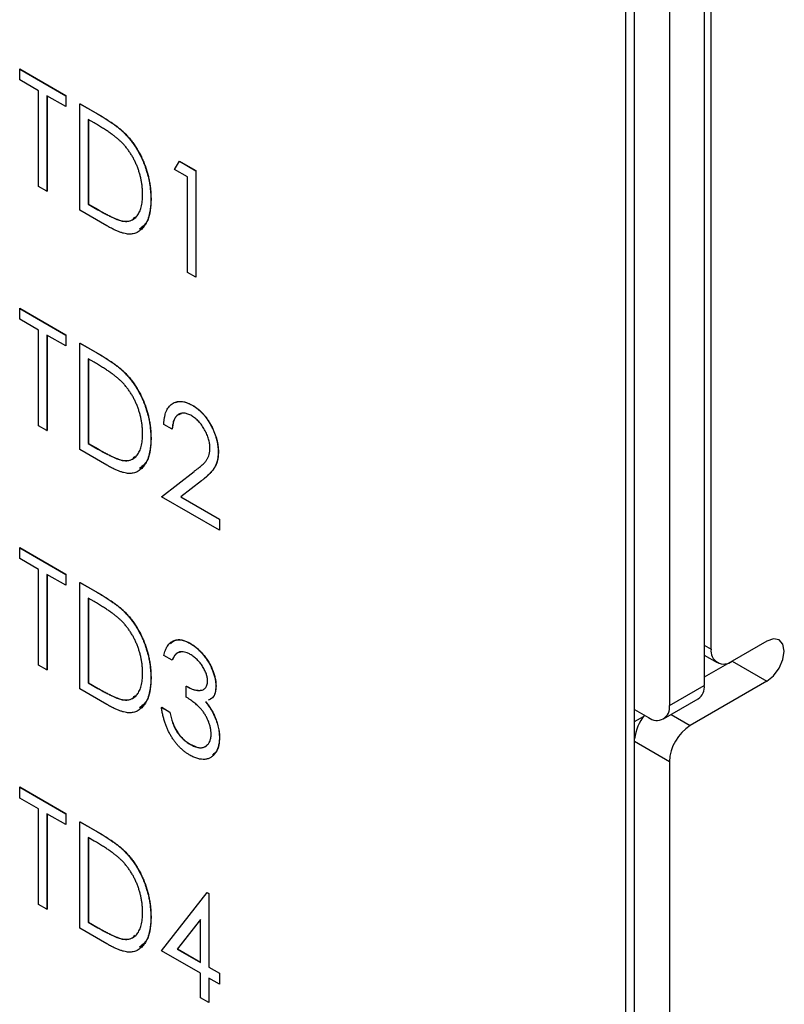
# Model space of a CAD drawing. Header units: millimetres. Extents: x 0 to 420, y 0 to 297.
# Tile 35 of 43: x 333.68 to 341.44, y 207.44 to 217.43. Entities that reach past the tile are written whole.
import ezdxf

# ---------------------------------------------------------------- set-up
doc = ezdxf.new("R2010")
doc.units = ezdxf.units.MM

msp = doc.modelspace()

# ---------------------------------------------------------------- linework, layer by layer
at = {"color": 7, "linetype": 'Continuous', "lineweight": 25}
for p, q in [((340.7021, 211.0471), (340.7021, 233.749)), ((340.6328, 233.7074), (340.6328, 210.6789)), ((340.2792, 233.5033), (340.2792, 210.4748)), ((339.9257, 184.1434), (339.9257, 232.4826)), ((339.8373, 184.0923), (339.8373, 222.9393)), ((333.6846, 216.9339), (333.6864, 216.9349)), ((333.6846, 216.8231), (333.6846, 216.9339)), ((333.6846, 216.9339), (334.1523, 216.6638)), ((333.6864, 216.9349), (334.1541, 216.6649)), ((333.8765, 216.7123), (333.6846, 216.8231)), ((333.8765, 215.7429), (333.8765, 216.7123)), ((334.1523, 216.5531), (333.9605, 216.6638)), ((333.9605, 216.6638), (333.9605, 215.6944)), ((333.9622, 216.6628), (333.9622, 215.6954)), ((334.1523, 216.6638), (334.1541, 216.6649)), ((334.1523, 216.6638), (334.1523, 216.5531)), ((334.1541, 216.6649), (334.1541, 216.5541)), ((334.2963, 216.5808), (334.298, 216.5818)), ((334.2963, 215.5006), (334.2963, 216.5808)), ((334.2963, 216.5808), (334.4733, 216.4785)), ((334.298, 216.5818), (334.4751, 216.4796)), ((334.1523, 216.5531), (334.1541, 216.5541)), ((334.4733, 216.4785), (334.4751, 216.4796)), ((334.4407, 216.3866), (334.3802, 216.4215)), ((334.3802, 216.4215), (334.3802, 215.5629)), ((334.382, 216.4205), (334.382, 215.5639)), ((334.7516, 216.2789), (334.7534, 216.28)), ((335.2557, 215.9161), (335.3059, 215.9979)), ((335.3059, 215.9979), (335.3077, 215.9989)), ((335.3059, 215.9979), (335.4716, 215.9023)), ((335.3077, 215.9989), (335.4733, 215.9033)), ((335.3876, 215.84), (335.2557, 215.9161)), ((335.4716, 215.9023), (335.4733, 215.9033)), ((335.4716, 215.9023), (335.4716, 214.8221)), ((335.4733, 215.9033), (335.4733, 214.8231)), ((335.3876, 214.8705), (335.3876, 215.84)), ((333.9605, 215.6944), (333.8765, 215.7429)), ((333.9605, 215.6944), (333.9622, 215.6954)), ((334.3802, 215.5629), (334.382, 215.5639)), ((334.3802, 215.5629), (334.479, 215.5059)), ((334.382, 215.5639), (334.4807, 215.5069)), ((335.0158, 215.6116), (335.0176, 215.6126)), ((334.568, 215.3437), (334.2963, 215.5006)), ((334.479, 215.5059), (334.4807, 215.5069)), ((334.725, 215.3913), (334.7268, 215.3923)), ((335.4716, 214.8221), (335.3876, 214.8705)), ((335.4716, 214.8221), (335.4733, 214.8231)), ((333.6846, 214.5047), (333.6864, 214.5057)), ((333.6846, 214.5047), (334.1523, 214.2346)), ((333.6846, 214.3939), (333.6846, 214.5047)), ((333.6864, 214.5057), (334.1541, 214.2357)), ((333.8765, 214.2831), (333.6846, 214.3939)), ((333.8765, 213.3137), (333.8765, 214.2831)), ((334.1523, 214.1238), (333.9605, 214.2346)), ((333.9605, 214.2346), (333.9605, 213.2652)), ((333.9622, 214.2336), (333.9622, 213.2662)), ((334.1523, 214.2346), (334.1541, 214.2357)), ((334.1523, 214.2346), (334.1523, 214.1238)), ((334.1541, 214.2357), (334.1541, 214.1249)), ((334.1523, 214.1238), (334.1541, 214.1249)), ((334.2963, 214.1516), (334.298, 214.1526)), ((334.2963, 213.0713), (334.2963, 214.1516)), ((334.2963, 214.1516), (334.4733, 214.0493)), ((334.298, 214.1526), (334.4751, 214.0504)), ((334.4407, 213.9574), (334.3802, 213.9923)), ((334.3802, 213.9923), (334.3802, 213.1337)), ((334.382, 213.9913), (334.382, 213.1347)), ((334.4733, 214.0493), (334.4751, 214.0504)), ((334.7516, 213.8497), (334.7534, 213.8508)), ((335.4341, 213.5224), (335.4359, 213.5234)), ((333.9605, 213.2652), (333.8765, 213.3137)), ((333.9605, 213.2652), (333.9622, 213.2662)), ((335.2317, 213.2792), (335.1478, 213.3276)), ((335.2317, 213.2792), (335.2335, 213.2802)), ((335.0158, 213.1824), (335.0176, 213.1834)), ((334.568, 212.9145), (334.2963, 213.0713)), ((334.3802, 213.1337), (334.382, 213.1347)), ((334.3802, 213.1337), (334.479, 213.0767)), ((334.382, 213.1347), (334.4807, 213.0777)), ((334.479, 213.0767), (334.4807, 213.0777)), ((334.725, 212.9621), (334.7268, 212.9631)), ((335.6994, 213.0464), (335.7012, 213.0474)), ((335.1238, 212.5936), (335.4543, 212.8499)), ((335.5297, 212.7549), (335.319, 212.5917)), ((335.5314, 212.7559), (335.3208, 212.5927)), ((335.5297, 212.7549), (335.5314, 212.7559)), ((335.7114, 212.2544), (335.1238, 212.5936)), ((335.319, 212.5917), (335.3208, 212.5927)), ((335.319, 212.5917), (335.7114, 212.3652)), ((335.3208, 212.5927), (335.7132, 212.3662)), ((335.7114, 212.3652), (335.7132, 212.3662)), ((335.7114, 212.3652), (335.7114, 212.2544)), ((335.7132, 212.3662), (335.7132, 212.2554)), ((335.7114, 212.2544), (335.7132, 212.2554)), ((333.6846, 212.0754), (333.6864, 212.0765)), ((333.6846, 212.0754), (334.1523, 211.8054)), ((333.6846, 211.9647), (333.6846, 212.0754)), ((333.6864, 212.0765), (334.1541, 211.8065)), ((333.8765, 211.8539), (333.6846, 211.9647)), ((333.8765, 210.8845), (333.8765, 211.8539)), ((334.1523, 211.6946), (333.9605, 211.8054)), ((333.9605, 211.8054), (333.9605, 210.836)), ((333.9622, 211.8044), (333.9622, 210.837)), ((334.1523, 211.8054), (334.1541, 211.8065)), ((334.1523, 211.8054), (334.1523, 211.6946)), ((334.1541, 211.8065), (334.1541, 211.6957)), ((334.1523, 211.6946), (334.1541, 211.6957)), ((334.2963, 211.7224), (334.298, 211.7234)), ((334.2963, 210.6421), (334.2963, 211.7224)), ((334.2963, 211.7224), (334.4733, 211.6201)), ((334.298, 211.7234), (334.4751, 211.6211)), ((334.4407, 211.5282), (334.3802, 211.5631)), ((334.3802, 211.5631), (334.3802, 210.7045)), ((334.382, 211.5621), (334.382, 210.7055)), ((334.4733, 211.6201), (334.4751, 211.6211)), ((334.7516, 211.4205), (334.7534, 211.4215)), ((335.414, 211.1048), (335.4158, 211.1058)), ((341.2678, 211.1287), (340.9143, 210.9246)), ((335.2317, 210.9331), (335.1478, 210.9815)), ((340.6328, 210.9856), (340.7643, 210.9097)), ((333.9605, 210.836), (333.8765, 210.8845)), ((335.2317, 210.9331), (335.2335, 210.9341)), ((340.9143, 210.9245), (340.6328, 210.762)), ((340.9188, 210.9272), (340.9143, 210.9245)), ((340.9143, 210.9245), (341.2678, 210.7204)), ((333.9605, 210.836), (333.9622, 210.837)), ((334.3802, 210.7045), (334.382, 210.7055)), ((334.3802, 210.7045), (334.479, 210.6475)), ((334.382, 210.7055), (334.4807, 210.6485)), ((335.0158, 210.7532), (335.0176, 210.7542)), ((335.3756, 210.6699), (335.3774, 210.671)), ((335.3756, 210.5591), (335.3756, 210.6699)), ((335.6754, 210.6732), (335.6772, 210.6742)), ((340.2792, 210.4748), (340.6328, 210.6789)), ((341.2678, 210.7204), (340.49, 210.2714)), ((334.568, 210.4853), (334.2963, 210.6421)), ((334.479, 210.6475), (334.4807, 210.6485)), ((334.725, 210.5329), (334.7268, 210.5339)), ((340.2171, 210.3374), (340.5706, 210.5415)), ((335.1238, 210.4553), (335.1255, 210.4563)), ((335.1238, 210.4553), (335.2077, 210.4068)), ((335.1255, 210.4563), (335.2095, 210.4078)), ((335.2077, 210.4068), (335.2095, 210.4078)), ((335.6606, 210.3673), (335.6624, 210.3684)), ((339.9257, 210.4339), (340.0671, 210.3523)), ((335.2735, 210.2195), (335.2753, 210.2205)), ((335.4137, 210.0802), (335.4154, 210.0812)), ((335.7114, 210.1461), (335.7132, 210.1471)), ((340.2779, 209.904), (340.2779, 206.3112)), ((333.6846, 209.6462), (333.6864, 209.6473)), ((333.6846, 209.6462), (334.1523, 209.3762)), ((333.6846, 209.5354), (333.6846, 209.6462)), ((333.6864, 209.6473), (334.1541, 209.3772)), ((333.8765, 209.4247), (333.6846, 209.5354)), ((333.8765, 208.4552), (333.8765, 209.4247)), ((334.1523, 209.2654), (333.9605, 209.3762)), ((333.9605, 209.3762), (333.9605, 208.4068)), ((333.9622, 209.3752), (333.9622, 208.4078)), ((334.1523, 209.3762), (334.1541, 209.3772)), ((334.1523, 209.3762), (334.1523, 209.2654)), ((334.1541, 209.3772), (334.1541, 209.2665)), ((334.1523, 209.2654), (334.1541, 209.2665)), ((334.2963, 209.2931), (334.298, 209.2942)), ((334.2963, 208.2129), (334.2963, 209.2931)), ((334.2963, 209.2931), (334.4733, 209.1909)), ((334.298, 209.2942), (334.4751, 209.1919)), ((334.4733, 209.1909), (334.4751, 209.1919)), ((334.4407, 209.0989), (334.3802, 209.1339)), ((334.3802, 209.1339), (334.3802, 208.2753)), ((334.382, 209.1329), (334.382, 208.2763)), ((334.7516, 208.9913), (334.7534, 208.9923)), ((335.1238, 207.9845), (335.5864, 208.576)), ((335.5864, 208.576), (335.5882, 208.5771)), ((335.5864, 208.576), (335.6035, 208.5662)), ((335.5882, 208.5771), (335.6052, 208.5672)), ((335.6035, 208.5662), (335.6052, 208.5672)), ((335.6035, 208.5662), (335.6035, 207.8184)), ((335.6052, 208.5672), (335.6052, 207.8194)), ((333.9605, 208.4068), (333.8765, 208.4552)), ((333.9605, 208.4068), (333.9622, 208.4078)), ((334.3802, 208.2753), (334.382, 208.2763)), ((334.3802, 208.2753), (334.479, 208.2182)), ((334.382, 208.2763), (334.4807, 208.2193)), ((335.0158, 208.324), (335.0176, 208.325)), ((335.5195, 208.3035), (335.2844, 208.0026)), ((335.5195, 208.3022), (335.2861, 208.0036)), ((335.5195, 207.8668), (335.5195, 208.3035)), ((334.568, 208.0561), (334.2963, 208.2129)), ((334.479, 208.2182), (334.4807, 208.2193)), ((334.725, 208.1037), (334.7268, 208.1047)), ((335.5195, 207.756), (335.1238, 207.9845)), ((335.2844, 208.0026), (335.2861, 208.0036)), ((335.2844, 208.0026), (335.5195, 207.8668)), ((335.2861, 208.0036), (335.5195, 207.8689)), ((335.6035, 207.8184), (335.6052, 207.8194)), ((335.6035, 207.8184), (335.7114, 207.756)), ((335.6052, 207.8194), (335.7132, 207.7571)), ((335.5195, 207.5067), (335.5195, 207.756)), ((335.7114, 207.6453), (335.6035, 207.7076)), ((335.6035, 207.7076), (335.6035, 207.4583)), ((335.6052, 207.7065), (335.6052, 207.4593)), ((335.7114, 207.756), (335.7132, 207.7571)), ((335.7114, 207.756), (335.7114, 207.6453)), ((335.7132, 207.7571), (335.7132, 207.6463)), ((335.7114, 207.6453), (335.7132, 207.6463)), ((335.6035, 207.4583), (335.5195, 207.5067)), ((335.6035, 207.4583), (335.6052, 207.4593))]:
    msp.add_line(p, q, dxfattribs=at)
at = {"color": 8, "linetype": 'Continuous', "lineweight": 25}
for p, q in [((340.6328, 211.0871), (340.7021, 211.0471)), ((339.9257, 210.3114), (340.0171, 210.3642)), ((340.2964, 210.3832), (340.49, 210.2714)), ((340.2779, 209.904), (339.9257, 210.1073))]:
    msp.add_line(p, q, dxfattribs=at)
at = {"color": 7, "linetype": 'Continuous', "lineweight": 25, "flags": 128}
msp.add_lwpolyline([(341.2678, 210.7204), (341.3355, 210.775), (341.3928, 210.8524), (341.4311, 210.9407), (341.4446, 211.0266), (341.4311, 211.097), (341.3928, 211.1411), (341.3355, 211.1522), (341.2678, 211.1287)], dxfattribs=at)
at = {"color": 7, "linetype": 'Continuous', "lineweight": 25}
for centre, radius, start, end in [((340.8315, 211.0261), 0.131, 170.78607, 309.20364), ((340.4916, 210.66), 0.1425, 303.70829, 7.60389), ((340.1499, 210.4538), 0.131, 230.79675, 9.21415), ((340.3949, 210.0806), 0.4725, 141.31387, 173.21712), ((340.7384, 209.883), 0.461, 122.60536, 177.39408)]:
    msp.add_arc(centre, radius, start, end, dxfattribs=at)
for points, knots in [([(334.4733, 216.4785), (334.4888, 216.4695), (334.5185, 216.4521), (334.5615, 216.4256), (334.6013, 216.3997), (334.6378, 216.3743), (334.671, 216.3498), (334.7009, 216.3259), (334.7276, 216.3027), (334.7439, 216.2866), (334.7516, 216.2789)], [0, 0, 0, 0, 0.164344, 0.316794, 0.458147, 0.588563, 0.707492, 0.815269, 0.912897, 1, 1, 1, 1]), ([(334.4751, 216.4796), (334.4905, 216.4705), (334.5203, 216.4531), (334.5633, 216.4266), (334.603, 216.4007), (334.6395, 216.3753), (334.6728, 216.3509), (334.7027, 216.3269), (334.7293, 216.3037), (334.7457, 216.2876), (334.7534, 216.28)], [0, 0, 0, 0, 0.164344, 0.316794, 0.458147, 0.588563, 0.707492, 0.815269, 0.912897, 1, 1, 1, 1]), ([(334.7051, 216.2036), (334.6979, 216.2103), (334.6826, 216.2245), (334.6575, 216.2447), (334.6293, 216.2662), (334.5979, 216.2886), (334.5632, 216.3118), (334.5253, 216.336), (334.4841, 216.3614), (334.4555, 216.378), (334.4407, 216.3866)], [0, 0, 0, 0, 0.084774, 0.180312, 0.28709, 0.406015, 0.536482, 0.678682, 0.833402, 1, 1, 1, 1]), ([(334.7516, 216.2789), (334.7618, 216.2683), (334.7819, 216.2473), (334.8104, 216.2131), (334.8373, 216.1773), (334.8628, 216.1402), (334.8859, 216.1012), (334.9079, 216.061), (334.9278, 216.0191), (334.9462, 215.9758), (334.9626, 215.9316), (334.977, 215.8868), (334.9889, 215.8418), (334.999, 215.7962), (335.0062, 215.7505), (335.012, 215.7042), (335.0151, 215.6577), (335.0156, 215.6271), (335.0158, 215.6116)], [0, 0, 0, 0, 0.059398, 0.117804, 0.175649, 0.233437, 0.291249, 0.349576, 0.409329, 0.470372, 0.532591, 0.595119, 0.658625, 0.723231, 0.789405, 0.857649, 0.927742, 1, 1, 1, 1]), ([(334.7534, 216.28), (334.7635, 216.2693), (334.7836, 216.2483), (334.8122, 216.2141), (334.839, 216.1783), (334.8645, 216.1413), (334.8877, 216.1022), (334.9097, 216.062), (334.9296, 216.0201), (334.948, 215.9768), (334.9644, 215.9326), (334.9788, 215.8878), (334.9906, 215.8428), (335.0008, 215.7973), (335.008, 215.7515), (335.0138, 215.7052), (335.0169, 215.6587), (335.0174, 215.6282), (335.0176, 215.6126)], [0, 0, 0, 0, 0.059398, 0.117804, 0.175649, 0.233437, 0.291249, 0.349576, 0.409329, 0.470372, 0.532591, 0.595119, 0.658625, 0.723231, 0.789405, 0.857649, 0.927742, 1, 1, 1, 1]), ([(334.9319, 215.6603), (334.9317, 215.673), (334.9314, 215.698), (334.9285, 215.7361), (334.9238, 215.7738), (334.9173, 215.8112), (334.9089, 215.8483), (334.8985, 215.8852), (334.8864, 215.9217), (334.8723, 215.9577), (334.8566, 215.9929), (334.8395, 216.027), (334.8206, 216.0597), (334.8007, 216.0914), (334.7789, 216.1214), (334.7558, 216.1504), (334.7311, 216.178), (334.7139, 216.195), (334.7051, 216.2036)], [0, 0, 0, 0, 0.0722353, 0.1418286, 0.209054, 0.2746179, 0.3388386, 0.4016697, 0.4638636, 0.5254316, 0.5862079, 0.6454306, 0.7040742, 0.7622982, 0.8203363, 0.8791422, 0.9387661, 1, 1, 1, 1]), ([(334.725, 215.3913), (334.7329, 215.3903), (334.7484, 215.3882), (334.7708, 215.3877), (334.7916, 215.3907), (334.8115, 215.3955), (334.8297, 215.4039), (334.8467, 215.4146), (334.8626, 215.4278), (334.877, 215.444), (334.8899, 215.4627), (334.9011, 215.4837), (334.9108, 215.507), (334.9183, 215.5331), (334.9246, 215.5613), (334.9289, 215.592), (334.9313, 215.6252), (334.9317, 215.6484), (334.9319, 215.6603)], [0, 0, 0, 0, 0.059658, 0.118319, 0.176002, 0.23344, 0.290884, 0.349178, 0.408074, 0.468667, 0.53039, 0.592632, 0.655752, 0.720395, 0.787156, 0.855716, 0.926408, 1, 1, 1, 1]), ([(335.0158, 215.6116), (335.0156, 215.5984), (335.0152, 215.5724), (335.0129, 215.5348), (335.0082, 215.5001), (335.0024, 215.467), (334.9943, 215.4365), (334.9852, 215.4077), (334.9736, 215.3818), (334.9607, 215.3578), (334.9464, 215.3364), (334.9309, 215.3175), (334.9146, 215.301), (334.8969, 215.2874), (334.8785, 215.2761), (334.8587, 215.2679), (334.838, 215.262), (334.8163, 215.2585), (334.7928, 215.258), (334.7672, 215.2609), (334.7394, 215.2672), (334.7094, 215.2762), (334.6772, 215.2883), (334.6428, 215.3038), (334.6061, 215.3221), (334.5809, 215.3364), (334.568, 215.3437)], [0, 0, 0, 0, 0.047591, 0.093744, 0.138658, 0.182637, 0.225674, 0.268046, 0.309925, 0.35122, 0.391858, 0.430949, 0.469216, 0.506063, 0.542432, 0.578163, 0.613445, 0.648473, 0.684358, 0.722083, 0.761938, 0.803977, 0.848876, 0.896245, 0.946758, 1, 1, 1, 1]), ([(335.0176, 215.6126), (335.0139, 215.5342), (335.0075, 215.3992), (334.9328, 215.3353), (334.9015, 215.3085)], [0, 0, 0, 0, 0.580834, 1, 1, 1, 1]), ([(334.479, 215.5059), (334.4932, 215.4977), (334.5205, 215.4821), (334.5598, 215.4607), (334.5957, 215.4421), (334.6282, 215.4263), (334.6572, 215.4135), (334.6829, 215.403), (334.7052, 215.3956), (334.7187, 215.3927), (334.725, 215.3913)], [0, 0, 0, 0, 0.172244, 0.330193, 0.475432, 0.606548, 0.724426, 0.829129, 0.920407, 1, 1, 1, 1]), ([(334.4807, 215.5069), (334.495, 215.4987), (334.5223, 215.4831), (334.5616, 215.4617), (334.5974, 215.4431), (334.6299, 215.4273), (334.659, 215.4145), (334.6847, 215.404), (334.707, 215.3966), (334.7205, 215.3937), (334.7268, 215.3923)], [0, 0, 0, 0, 0.172244, 0.330193, 0.475432, 0.606548, 0.724426, 0.829129, 0.920407, 1, 1, 1, 1]), ([(334.7268, 215.3923), (334.7643, 215.3889), (334.8159, 215.3841), (334.8455, 215.4199), (334.8536, 215.4297)], [0, 0, 0, 0, 0.7281345, 1, 1, 1, 1]), ([(334.4733, 214.0493), (334.4888, 214.0403), (334.5185, 214.0229), (334.5615, 213.9964), (334.6013, 213.9705), (334.6378, 213.9451), (334.671, 213.9206), (334.7009, 213.8967), (334.7276, 213.8735), (334.7439, 213.8574), (334.7516, 213.8497)], [0, 0, 0, 0, 0.164344, 0.316794, 0.458147, 0.588563, 0.707492, 0.815269, 0.912897, 1, 1, 1, 1]), ([(334.4751, 214.0504), (334.4905, 214.0413), (334.5203, 214.0239), (334.5633, 213.9974), (334.603, 213.9715), (334.6395, 213.9461), (334.6728, 213.9216), (334.7027, 213.8977), (334.7293, 213.8745), (334.7457, 213.8584), (334.7534, 213.8508)], [0, 0, 0, 0, 0.164344, 0.316794, 0.458147, 0.588563, 0.707492, 0.815269, 0.912897, 1, 1, 1, 1]), ([(334.7051, 213.7744), (334.6979, 213.7811), (334.6826, 213.7953), (334.6575, 213.8155), (334.6293, 213.837), (334.5979, 213.8594), (334.5632, 213.8826), (334.5253, 213.9068), (334.4841, 213.9322), (334.4555, 213.9488), (334.4407, 213.9574)], [0, 0, 0, 0, 0.084774, 0.180312, 0.28709, 0.406015, 0.536482, 0.678682, 0.833402, 1, 1, 1, 1]), ([(334.9319, 213.2311), (334.9317, 213.2438), (334.9314, 213.2688), (334.9285, 213.3069), (334.9238, 213.3446), (334.9173, 213.382), (334.9089, 213.4191), (334.8985, 213.456), (334.8864, 213.4925), (334.8723, 213.5285), (334.8566, 213.5637), (334.8395, 213.5978), (334.8206, 213.6305), (334.8007, 213.6622), (334.7789, 213.6922), (334.7558, 213.7212), (334.7311, 213.7487), (334.7139, 213.7658), (334.7051, 213.7744)], [0, 0, 0, 0, 0.072235, 0.141829, 0.209054, 0.274618, 0.338839, 0.40167, 0.463864, 0.525432, 0.586208, 0.645431, 0.704074, 0.762298, 0.820336, 0.879142, 0.938766, 1, 1, 1, 1]), ([(334.7516, 213.8497), (334.7618, 213.8391), (334.7819, 213.818), (334.8104, 213.7839), (334.8373, 213.7481), (334.8628, 213.711), (334.8859, 213.672), (334.9079, 213.6318), (334.9278, 213.5899), (334.9462, 213.5466), (334.9626, 213.5024), (334.977, 213.4576), (334.9889, 213.4125), (334.999, 213.367), (335.0062, 213.3213), (335.012, 213.275), (335.0151, 213.2285), (335.0156, 213.1979), (335.0158, 213.1824)], [0, 0, 0, 0, 0.059398, 0.117804, 0.175649, 0.233437, 0.291249, 0.349576, 0.409329, 0.470372, 0.532591, 0.595119, 0.658625, 0.723231, 0.789405, 0.857649, 0.927742, 1, 1, 1, 1]), ([(334.7534, 213.8508), (334.7635, 213.8401), (334.7836, 213.8191), (334.8122, 213.7849), (334.839, 213.7491), (334.8645, 213.712), (334.8877, 213.673), (334.9097, 213.6328), (334.9296, 213.5909), (334.948, 213.5476), (334.9644, 213.5034), (334.9788, 213.4586), (334.9906, 213.4136), (335.0008, 213.368), (335.008, 213.3223), (335.0138, 213.276), (335.0169, 213.2295), (335.0174, 213.1989), (335.0176, 213.1834)], [0, 0, 0, 0, 0.059398, 0.117804, 0.175649, 0.233437, 0.291249, 0.349576, 0.409329, 0.470372, 0.532591, 0.595119, 0.658625, 0.723231, 0.789405, 0.857649, 0.927742, 1, 1, 1, 1]), ([(335.1478, 213.3276), (335.1482, 213.3402), (335.1492, 213.3649), (335.1541, 213.3989), (335.1609, 213.4301), (335.1703, 213.458), (335.1822, 213.4829), (335.1966, 213.5043), (335.2134, 213.5228), (335.2324, 213.5378), (335.2532, 213.5495), (335.2755, 213.5574), (335.299, 213.5612), (335.3237, 213.5614), (335.3496, 213.5575), (335.3766, 213.5499), (335.405, 213.5384), (335.4243, 213.5278), (335.4341, 213.5224)], [0, 0, 0, 0, 0.070894, 0.1392, 0.20487, 0.269234, 0.332081, 0.394901, 0.457202, 0.520113, 0.582517, 0.642738, 0.701734, 0.760045, 0.818157, 0.87726, 0.937527, 1, 1, 1, 1]), ([(335.2708, 213.5501), (335.2912, 213.5564), (335.3395, 213.5712), (335.4006, 213.5409), (335.4359, 213.5234)], [0, 0, 0, 0, 0.423227, 1, 1, 1, 1]), ([(335.4341, 213.5224), (335.4437, 213.5166), (335.4626, 213.5051), (335.4903, 213.4844), (335.5167, 213.462), (335.5415, 213.4369), (335.565, 213.41), (335.5868, 213.3804), (335.6074, 213.349), (335.6263, 213.3157), (335.6435, 213.2814), (335.6584, 213.2471), (335.6712, 213.2129), (335.6814, 213.179), (335.6896, 213.1453), (335.6954, 213.1119), (335.6988, 213.0787), (335.6992, 213.0573), (335.6994, 213.0464)], [0, 0, 0, 0, 0.067106, 0.131744, 0.194458, 0.255749, 0.316097, 0.376704, 0.438236, 0.501646, 0.565077, 0.627495, 0.688465, 0.749509, 0.810355, 0.872348, 0.935088, 1, 1, 1, 1]), ([(335.4359, 213.5234), (335.4455, 213.5176), (335.4644, 213.5061), (335.4921, 213.4854), (335.5185, 213.463), (335.5433, 213.4379), (335.5668, 213.411), (335.5886, 213.3815), (335.6092, 213.35), (335.628, 213.3167), (335.6452, 213.2825), (335.6602, 213.2481), (335.6729, 213.2139), (335.6832, 213.18), (335.6913, 213.1463), (335.6971, 213.1129), (335.7006, 213.0797), (335.701, 213.0583), (335.7012, 213.0474)], [0, 0, 0, 0, 0.067106, 0.131744, 0.194458, 0.255749, 0.316097, 0.376704, 0.438236, 0.501646, 0.565077, 0.627495, 0.688465, 0.749509, 0.810355, 0.872348, 0.935088, 1, 1, 1, 1]), ([(335.43, 213.414), (335.4233, 213.4176), (335.4101, 213.4248), (335.3909, 213.4329), (335.3725, 213.4383), (335.3549, 213.4412), (335.3381, 213.4418), (335.3223, 213.4396), (335.3073, 213.4348), (335.2933, 213.4275), (335.2802, 213.418), (335.269, 213.4054), (335.2591, 213.3906), (335.2507, 213.3732), (335.2434, 213.3535), (335.2382, 213.3309), (335.2339, 213.3062), (335.2324, 213.2883), (335.2317, 213.2792)], [0, 0, 0, 0, 0.061535, 0.120681, 0.178642, 0.235332, 0.291867, 0.34862, 0.406764, 0.466093, 0.52635, 0.587062, 0.649555, 0.7136, 0.780456, 0.850261, 0.923173, 1, 1, 1, 1]), ([(335.3269, 213.435), (335.3083, 213.4295), (335.2509, 213.4127), (335.2405, 213.3336), (335.2335, 213.2802)], [0, 0, 0, 0, 0.324882, 1, 1, 1, 1]), ([(335.6155, 213.0879), (335.6154, 213.0953), (335.6152, 213.11), (335.6123, 213.1329), (335.6084, 213.1558), (335.6022, 213.179), (335.5948, 213.2024), (335.5855, 213.2259), (335.5743, 213.2496), (335.5619, 213.2734), (335.5481, 213.2963), (335.5336, 213.318), (335.5182, 213.3381), (335.502, 213.3565), (335.4851, 213.3735), (335.4674, 213.3886), (335.4489, 213.4024), (335.4363, 213.4101), (335.43, 213.414)], [0, 0, 0, 0, 0.064826, 0.127694, 0.189002, 0.250262, 0.311649, 0.372859, 0.435986, 0.500806, 0.565495, 0.628378, 0.689165, 0.749946, 0.810822, 0.872278, 0.935146, 1, 1, 1, 1]), ([(335.0158, 213.1824), (335.0156, 213.1692), (335.0152, 213.1432), (335.0129, 213.1056), (335.0082, 213.0709), (335.0024, 213.0378), (334.9943, 213.0073), (334.9852, 212.9785), (334.9736, 212.9526), (334.9607, 212.9286), (334.9464, 212.9072), (334.9309, 212.8883), (334.9146, 212.8718), (334.8969, 212.8582), (334.8785, 212.8469), (334.8587, 212.8386), (334.838, 212.8328), (334.8163, 212.8293), (334.7928, 212.8288), (334.7672, 212.8317), (334.7394, 212.838), (334.7094, 212.847), (334.6772, 212.8591), (334.6428, 212.8746), (334.6061, 212.8929), (334.5809, 212.9072), (334.568, 212.9145)], [0, 0, 0, 0, 0.047591, 0.093744, 0.138658, 0.182637, 0.225674, 0.268046, 0.309925, 0.35122, 0.391858, 0.430949, 0.469216, 0.506063, 0.542432, 0.578163, 0.613445, 0.648473, 0.684358, 0.722083, 0.761938, 0.803977, 0.848876, 0.896245, 0.946758, 1, 1, 1, 1]), ([(334.725, 212.9621), (334.7329, 212.9611), (334.7484, 212.959), (334.7708, 212.9585), (334.7916, 212.9615), (334.8115, 212.9663), (334.8297, 212.9747), (334.8467, 212.9854), (334.8626, 212.9986), (334.877, 213.0148), (334.8899, 213.0334), (334.9011, 213.0545), (334.9108, 213.0778), (334.9183, 213.1039), (334.9246, 213.1321), (334.9289, 213.1628), (334.9313, 213.196), (334.9317, 213.2192), (334.9319, 213.2311)], [0, 0, 0, 0, 0.059658, 0.118319, 0.176002, 0.23344, 0.290884, 0.349178, 0.408074, 0.468667, 0.53039, 0.592632, 0.655752, 0.720395, 0.787156, 0.855716, 0.926408, 1, 1, 1, 1]), ([(335.0176, 213.1834), (335.0139, 213.105), (335.0075, 212.97), (334.9328, 212.9061), (334.9015, 212.8793)], [0, 0, 0, 0, 0.580834, 1, 1, 1, 1]), ([(334.479, 213.0767), (334.4932, 213.0685), (334.5205, 213.0529), (334.5598, 213.0315), (334.5957, 213.0129), (334.6282, 212.9971), (334.6572, 212.9843), (334.6829, 212.9738), (334.7052, 212.9664), (334.7187, 212.9635), (334.725, 212.9621)], [0, 0, 0, 0, 0.172244, 0.330193, 0.475432, 0.606548, 0.724426, 0.829129, 0.920407, 1, 1, 1, 1]), ([(334.4807, 213.0777), (334.495, 213.0695), (334.5223, 213.0539), (334.5616, 213.0325), (334.5974, 213.0139), (334.6299, 212.9981), (334.659, 212.9853), (334.6847, 212.9748), (334.707, 212.9674), (334.7205, 212.9645), (334.7268, 212.9631)], [0, 0, 0, 0, 0.172244, 0.330193, 0.475432, 0.606548, 0.724426, 0.829129, 0.920407, 1, 1, 1, 1]), ([(335.4543, 212.8499), (335.4623, 212.8559), (335.4778, 212.8675), (335.4997, 212.8846), (335.5194, 212.901), (335.5369, 212.9164), (335.552, 212.9313), (335.5653, 212.9448), (335.5761, 212.9577), (335.5876, 212.9737), (335.5989, 212.9946), (335.6086, 213.0225), (335.6144, 213.0536), (335.6151, 213.0764), (335.6155, 213.0879)], [0, 0, 0, 0, 0.108913, 0.209615, 0.301765, 0.385391, 0.460979, 0.528012, 0.587141, 0.638024, 0.730395, 0.82069, 0.909658, 1, 1, 1, 1]), ([(334.7268, 212.9631), (334.7643, 212.9597), (334.8159, 212.9549), (334.8455, 212.9907), (334.8536, 213.0005)], [0, 0, 0, 0, 0.7281345, 1, 1, 1, 1]), ([(335.6994, 213.0464), (335.699, 213.0315), (335.698, 213.0022), (335.6916, 212.9618), (335.6803, 212.9259), (335.6676, 212.8986), (335.6546, 212.8784), (335.643, 212.8623), (335.6289, 212.8461), (335.6133, 212.8286), (335.5951, 212.8113), (335.5753, 212.7927), (335.5533, 212.7738), (335.5377, 212.7613), (335.5297, 212.7549)], [0, 0, 0, 0, 0.10151, 0.200837, 0.299625, 0.399332, 0.452699, 0.511826, 0.577323, 0.649147, 0.727119, 0.811496, 0.9029, 1, 1, 1, 1]), ([(335.7012, 213.0474), (335.7007, 213.0326), (335.6998, 213.0032), (335.6934, 212.9628), (335.6821, 212.9269), (335.6694, 212.8996), (335.6563, 212.8795), (335.6447, 212.8633), (335.6307, 212.8471), (335.6151, 212.8296), (335.5969, 212.8123), (335.5771, 212.7937), (335.555, 212.7749), (335.5394, 212.7623), (335.5314, 212.7559)], [0, 0, 0, 0, 0.10151, 0.200837, 0.299625, 0.399332, 0.452699, 0.511826, 0.577323, 0.649147, 0.727119, 0.811496, 0.9029, 1, 1, 1, 1]), ([(334.4733, 211.6201), (334.4888, 211.6111), (334.5185, 211.5936), (334.5615, 211.5671), (334.6013, 211.5412), (334.6378, 211.5158), (334.671, 211.4914), (334.7009, 211.4674), (334.7276, 211.4443), (334.7439, 211.4281), (334.7516, 211.4205)], [0, 0, 0, 0, 0.164344, 0.316794, 0.458147, 0.588563, 0.707492, 0.815269, 0.912897, 1, 1, 1, 1]), ([(334.4751, 211.6211), (334.4905, 211.6121), (334.5203, 211.5947), (334.5633, 211.5682), (334.603, 211.5423), (334.6395, 211.5169), (334.6728, 211.4924), (334.7027, 211.4685), (334.7293, 211.4453), (334.7457, 211.4292), (334.7534, 211.4215)], [0, 0, 0, 0, 0.164344, 0.316794, 0.458147, 0.588563, 0.707492, 0.815269, 0.912897, 1, 1, 1, 1]), ([(334.7051, 211.3452), (334.6979, 211.3519), (334.6826, 211.3661), (334.6575, 211.3863), (334.6293, 211.4078), (334.5979, 211.4302), (334.5632, 211.4534), (334.5253, 211.4776), (334.4841, 211.503), (334.4555, 211.5196), (334.4407, 211.5282)], [0, 0, 0, 0, 0.084774, 0.180312, 0.28709, 0.406015, 0.536482, 0.678682, 0.833402, 1, 1, 1, 1]), ([(334.7516, 211.4205), (334.7618, 211.4099), (334.7819, 211.3888), (334.8104, 211.3546), (334.8373, 211.3189), (334.8628, 211.2818), (334.8859, 211.2428), (334.9079, 211.2026), (334.9278, 211.1606), (334.9462, 211.1174), (334.9626, 211.0732), (334.977, 211.0284), (334.9889, 210.9833), (334.999, 210.9378), (335.0062, 210.8921), (335.012, 210.8457), (335.0151, 210.7993), (335.0156, 210.7687), (335.0158, 210.7532)], [0, 0, 0, 0, 0.059398, 0.117804, 0.175649, 0.233437, 0.291249, 0.349576, 0.409329, 0.470372, 0.532591, 0.595119, 0.658625, 0.723231, 0.789405, 0.857649, 0.927742, 1, 1, 1, 1]), ([(334.7534, 211.4215), (334.7635, 211.4109), (334.7836, 211.3899), (334.8122, 211.3557), (334.839, 211.3199), (334.8645, 211.2828), (334.8877, 211.2438), (334.9097, 211.2036), (334.9296, 211.1617), (334.948, 211.1184), (334.9644, 211.0742), (334.9788, 211.0294), (334.9906, 210.9844), (335.0008, 210.9388), (335.008, 210.8931), (335.0138, 210.8468), (335.0169, 210.8003), (335.0174, 210.7697), (335.0176, 210.7542)], [0, 0, 0, 0, 0.059398, 0.117804, 0.175649, 0.233437, 0.291249, 0.349576, 0.409329, 0.470372, 0.532591, 0.595119, 0.658625, 0.723231, 0.789405, 0.857649, 0.927742, 1, 1, 1, 1]), ([(334.9319, 210.8019), (334.9317, 210.8146), (334.9314, 210.8396), (334.9285, 210.8777), (334.9238, 210.9154), (334.9173, 210.9528), (334.9089, 210.9899), (334.8985, 211.0268), (334.8864, 211.0633), (334.8723, 211.0993), (334.8566, 211.1345), (334.8395, 211.1686), (334.8206, 211.2013), (334.8007, 211.2329), (334.7789, 211.263), (334.7558, 211.292), (334.7311, 211.3195), (334.7139, 211.3366), (334.7051, 211.3452)], [0, 0, 0, 0, 0.0722353, 0.1418286, 0.209054, 0.2746179, 0.3388386, 0.4016697, 0.4638636, 0.5254316, 0.5862079, 0.6454306, 0.7040742, 0.7622982, 0.8203363, 0.8791422, 0.9387661, 1, 1, 1, 1]), ([(335.1478, 210.9815), (335.15, 210.9911), (335.1544, 211.0097), (335.1629, 211.0353), (335.1728, 211.0582), (335.1843, 211.0782), (335.197, 211.0958), (335.2114, 211.1103), (335.227, 211.1223), (335.2444, 211.1311), (335.2626, 211.1374), (335.2819, 211.1409), (335.302, 211.1416), (335.3228, 211.1399), (335.3445, 211.1351), (335.367, 211.1278), (335.3902, 211.118), (335.406, 211.1092), (335.414, 211.1048)], [0, 0, 0, 0, 0.074282, 0.144875, 0.213158, 0.279066, 0.342788, 0.405011, 0.466609, 0.527393, 0.58752, 0.646103, 0.704302, 0.762167, 0.820014, 0.878488, 0.938507, 1, 1, 1, 1]), ([(335.2143, 211.1017), (335.2272, 211.1148), (335.257, 211.145), (335.3303, 211.1462), (335.3873, 211.1193), (335.4158, 211.1058)], [0, 0, 0, 0, 0.276544, 0.638166, 1, 1, 1, 1]), ([(335.414, 211.1048), (335.4257, 211.0976), (335.4488, 211.0834), (335.4828, 211.0561), (335.5156, 211.0251), (335.5468, 210.9902), (335.5757, 210.9526), (335.6017, 210.9132), (335.6238, 210.8721), (335.6422, 210.8303), (335.657, 210.7887), (335.6676, 210.7483), (335.6743, 210.7094), (335.6751, 210.6853), (335.6754, 210.6732)], [0, 0, 0, 0, 0.088152, 0.174818, 0.261298, 0.348501, 0.435009, 0.519029, 0.601423, 0.684099, 0.765985, 0.844847, 0.922235, 1, 1, 1, 1]), ([(335.4158, 211.1058), (335.4274, 211.0986), (335.4506, 211.0845), (335.4845, 211.0571), (335.5173, 211.0261), (335.5485, 210.9912), (335.5775, 210.9536), (335.6034, 210.9142), (335.6255, 210.8731), (335.644, 210.8313), (335.6588, 210.7897), (335.6693, 210.7493), (335.6761, 210.7104), (335.6768, 210.6863), (335.6772, 210.6742)], [0, 0, 0, 0, 0.088152, 0.174818, 0.261298, 0.348501, 0.435009, 0.519029, 0.601423, 0.684099, 0.765985, 0.844847, 0.922235, 1, 1, 1, 1]), ([(335.4152, 210.9933), (335.4051, 210.9987), (335.3856, 211.0092), (335.3575, 211.0179), (335.3312, 211.0215), (335.3113, 211.0188), (335.2966, 211.0136), (335.2861, 211.0075), (335.2757, 211.0002), (335.2661, 210.9903), (335.2569, 210.9786), (335.2478, 210.9655), (335.2394, 210.9501), (335.2343, 210.9388), (335.2317, 210.933)], [0, 0, 0, 0, 0.120032, 0.233521, 0.344431, 0.454949, 0.511874, 0.57062, 0.63265, 0.698517, 0.767458, 0.840518, 0.917842, 1, 1, 1, 1]), ([(335.3213, 211.0153), (335.3104, 211.0143), (335.2675, 211.0102), (335.248, 210.9666), (335.2335, 210.9341)], [0, 0, 0, 0, 0.254828, 1, 1, 1, 1]), ([(335.5915, 210.7221), (335.5914, 210.7278), (335.5911, 210.7392), (335.5886, 210.757), (335.5846, 210.7752), (335.5792, 210.7936), (335.5721, 210.8124), (335.5635, 210.8314), (335.5533, 210.8509), (335.5415, 210.8702), (335.5288, 210.8895), (335.515, 210.9076), (335.5004, 210.9247), (335.485, 210.9408), (335.4687, 210.9556), (335.4516, 210.9694), (335.4336, 210.9822), (335.4214, 210.9895), (335.4152, 210.9933)], [0, 0, 0, 0, 0.0573937, 0.1140535, 0.1691673, 0.2255261, 0.2817698, 0.3402862, 0.4007051, 0.4641325, 0.5289745, 0.5927755, 0.6565383, 0.7214926, 0.7880119, 0.8561789, 0.9264562, 1, 1, 1, 1]), ([(334.725, 210.5329), (334.7329, 210.5318), (334.7484, 210.5298), (334.7708, 210.5293), (334.7916, 210.5323), (334.8115, 210.5371), (334.8297, 210.5455), (334.8467, 210.5561), (334.8626, 210.5694), (334.877, 210.5856), (334.8899, 210.6042), (334.9011, 210.6253), (334.9108, 210.6486), (334.9183, 210.6747), (334.9246, 210.7029), (334.9289, 210.7336), (334.9313, 210.7668), (334.9317, 210.79), (334.9319, 210.8019)], [0, 0, 0, 0, 0.059658, 0.118319, 0.176002, 0.23344, 0.290884, 0.349178, 0.408074, 0.468667, 0.53039, 0.592632, 0.655752, 0.720395, 0.787156, 0.855716, 0.926408, 1, 1, 1, 1]), ([(335.0158, 210.7532), (335.0156, 210.74), (335.0152, 210.7139), (335.0129, 210.6764), (335.0082, 210.6416), (335.0024, 210.6085), (334.9943, 210.5781), (334.9852, 210.5493), (334.9736, 210.5234), (334.9607, 210.4994), (334.9464, 210.478), (334.9309, 210.459), (334.9146, 210.4426), (334.8969, 210.429), (334.8785, 210.4177), (334.8587, 210.4094), (334.838, 210.4036), (334.8163, 210.4001), (334.7928, 210.3996), (334.7672, 210.4025), (334.7394, 210.4088), (334.7094, 210.4178), (334.6772, 210.4299), (334.6428, 210.4454), (334.6061, 210.4637), (334.5809, 210.4779), (334.568, 210.4853)], [0, 0, 0, 0, 0.047591, 0.093744, 0.138658, 0.182637, 0.225674, 0.268046, 0.309925, 0.35122, 0.391858, 0.430949, 0.469216, 0.506063, 0.542432, 0.578163, 0.613445, 0.648473, 0.684358, 0.722083, 0.761938, 0.803977, 0.848876, 0.896245, 0.946758, 1, 1, 1, 1]), ([(335.0176, 210.7542), (335.0139, 210.6758), (335.0075, 210.5408), (334.9328, 210.4769), (334.9015, 210.45)], [0, 0, 0, 0, 0.580834, 1, 1, 1, 1]), ([(335.3756, 210.6699), (335.386, 210.6642), (335.4064, 210.6528), (335.4363, 210.641), (335.4648, 210.632), (335.4913, 210.628), (335.5155, 210.6274), (335.5367, 210.6304), (335.5541, 210.6377), (335.568, 210.6487), (335.5785, 210.663), (335.5859, 210.6801), (335.5907, 210.6997), (335.5912, 210.7146), (335.5915, 210.7221)], [0, 0, 0, 0, 0.1058, 0.208102, 0.306952, 0.403845, 0.495836, 0.580279, 0.657016, 0.729335, 0.79901, 0.865583, 0.932309, 1, 1, 1, 1]), ([(335.3774, 210.671), (335.4297, 210.6427), (335.4859, 210.6124), (335.5241, 210.6315), (335.5267, 210.6328)], [0, 0, 0, 0, 0.932321, 1, 1, 1, 1]), ([(335.6754, 210.6732), (335.6738, 210.6495), (335.6706, 210.602), (335.6451, 210.5464), (335.6124, 210.5338), (335.5963, 210.5276)], [0, 0, 0, 0, 0.337106, 0.673842, 1, 1, 1, 1]), ([(335.6772, 210.6742), (335.6754, 210.6507), (335.6719, 210.6036), (335.6526, 210.5553), (335.6292, 210.545), (335.622, 210.5418)], [0, 0, 0, 0, 0.408903, 0.817356, 1, 1, 1, 1]), ([(334.479, 210.6475), (334.4932, 210.6393), (334.5205, 210.6237), (334.5598, 210.6023), (334.5957, 210.5837), (334.6282, 210.5679), (334.6572, 210.555), (334.6829, 210.5445), (334.7052, 210.5372), (334.7187, 210.5343), (334.725, 210.5329)], [0, 0, 0, 0, 0.172244, 0.330193, 0.475432, 0.606548, 0.724426, 0.829129, 0.920407, 1, 1, 1, 1]), ([(334.4807, 210.6485), (334.495, 210.6403), (334.5223, 210.6247), (334.5616, 210.6033), (334.5974, 210.5847), (334.6299, 210.5689), (334.659, 210.5561), (334.6847, 210.5456), (334.707, 210.5382), (334.7205, 210.5353), (334.7268, 210.5339)], [0, 0, 0, 0, 0.172244, 0.330193, 0.475432, 0.606548, 0.724426, 0.829129, 0.920407, 1, 1, 1, 1]), ([(334.7268, 210.5339), (334.7643, 210.5305), (334.8159, 210.5257), (334.8455, 210.5615), (334.8536, 210.5713)], [0, 0, 0, 0, 0.728134, 1, 1, 1, 1]), ([(335.6275, 210.1852), (335.6272, 210.1955), (335.6266, 210.2158), (335.6208, 210.2486), (335.6121, 210.2821), (335.5996, 210.3162), (335.5844, 210.3499), (335.5665, 210.3824), (335.546, 210.4128), (335.5269, 210.4365), (335.51, 210.4548), (335.4957, 210.4691), (335.4796, 210.4831), (335.462, 210.4979), (335.4427, 210.5129), (335.4218, 210.5281), (335.3993, 210.5438), (335.3837, 210.5539), (335.3756, 210.5591)], [0, 0, 0, 0, 0.072483, 0.144336, 0.216269, 0.289826, 0.363748, 0.435901, 0.50742, 0.580162, 0.618838, 0.660808, 0.707132, 0.757253, 0.811151, 0.869953, 0.932709, 1, 1, 1, 1]), ([(335.5688, 210.5125), (335.5779, 210.5017), (335.596, 210.4803), (335.6202, 210.4446), (335.6423, 210.4069), (335.6545, 210.3806), (335.6606, 210.3673)], [0, 0, 0, 0, 0.250334, 0.497098, 0.745903, 1, 1, 1, 1]), ([(335.5706, 210.5135), (335.5797, 210.5028), (335.5977, 210.4813), (335.622, 210.4456), (335.6441, 210.408), (335.6563, 210.3817), (335.6624, 210.3684)], [0, 0, 0, 0, 0.250334, 0.497098, 0.745903, 1, 1, 1, 1]), ([(335.4122, 209.9702), (335.4029, 209.9758), (335.3847, 209.9869), (335.358, 210.0059), (335.3325, 210.0272), (335.3081, 210.0502), (335.2849, 210.0748), (335.2629, 210.1015), (335.242, 210.13), (335.2225, 210.1604), (335.2043, 210.1924), (335.1877, 210.2259), (335.1729, 210.2608), (335.1596, 210.297), (335.1482, 210.3347), (335.1384, 210.3737), (335.1297, 210.4143), (335.1258, 210.4414), (335.1238, 210.4553)], [0, 0, 0, 0, 0.063186, 0.124194, 0.183604, 0.241346, 0.298312, 0.355201, 0.412588, 0.470703, 0.529828, 0.58992, 0.651564, 0.715502, 0.78143, 0.850905, 0.923451, 1, 1, 1, 1]), ([(335.2077, 210.4068), (335.2096, 210.3974), (335.2134, 210.379), (335.2202, 210.3519), (335.2274, 210.3263), (335.2353, 210.3022), (335.2437, 210.2795), (335.2529, 210.2582), (335.2625, 210.2381), (335.2699, 210.2256), (335.2735, 210.2195)], [0, 0, 0, 0, 0.152217, 0.2961767, 0.4318619, 0.5585096, 0.6777848, 0.79096, 0.8981054, 1, 1, 1, 1]), ([(335.2095, 210.4078), (335.2114, 210.3984), (335.2151, 210.38), (335.222, 210.353), (335.2292, 210.3274), (335.2371, 210.3032), (335.2455, 210.2805), (335.2547, 210.2592), (335.2643, 210.2391), (335.2717, 210.2266), (335.2753, 210.2205)], [0, 0, 0, 0, 0.152217, 0.2961767, 0.4318619, 0.5585096, 0.6777848, 0.79096, 0.8981054, 1, 1, 1, 1]), ([(335.6606, 210.3673), (335.6647, 210.3578), (335.6729, 210.3389), (335.6831, 210.3105), (335.6919, 210.2823), (335.6989, 210.2545), (335.7046, 210.2268), (335.7085, 210.1996), (335.711, 210.1724), (335.7113, 210.1549), (335.7114, 210.1461)], [0, 0, 0, 0, 0.126046, 0.250947, 0.373622, 0.497176, 0.620273, 0.744382, 0.87147, 1, 1, 1, 1]), ([(335.6624, 210.3684), (335.6665, 210.3589), (335.6747, 210.3399), (335.6849, 210.3115), (335.6936, 210.2833), (335.7007, 210.2555), (335.7064, 210.2279), (335.7102, 210.2006), (335.7128, 210.1734), (335.7131, 210.1559), (335.7132, 210.1471)], [0, 0, 0, 0, 0.126046, 0.250947, 0.373622, 0.497176, 0.620273, 0.744382, 0.87147, 1, 1, 1, 1]), ([(335.2735, 210.2195), (335.2782, 210.2122), (335.2875, 210.1975), (335.3028, 210.1768), (335.3189, 210.1572), (335.3362, 210.1394), (335.3541, 210.1223), (335.3732, 210.1069), (335.3931, 210.0924), (335.4067, 210.0843), (335.4137, 210.0802)], [0, 0, 0, 0, 0.121204, 0.241415, 0.361745, 0.482356, 0.605846, 0.732505, 0.863626, 1, 1, 1, 1]), ([(335.2753, 210.2205), (335.2799, 210.2132), (335.2892, 210.1985), (335.3046, 210.1778), (335.3206, 210.1582), (335.3379, 210.1404), (335.3559, 210.1233), (335.375, 210.1079), (335.3949, 210.0935), (335.4085, 210.0853), (335.4154, 210.0812)], [0, 0, 0, 0, 0.121204, 0.241415, 0.361745, 0.482356, 0.605846, 0.732505, 0.863626, 1, 1, 1, 1]), ([(335.4137, 210.0802), (335.4215, 210.0758), (335.4369, 210.0673), (335.4593, 210.0578), (335.4807, 210.0505), (335.5007, 210.0466), (335.5197, 210.0451), (335.5373, 210.047), (335.5539, 210.0512), (335.569, 210.0586), (335.5826, 210.0682), (335.5946, 210.0794), (335.6049, 210.0924), (335.6131, 210.1074), (335.6196, 210.1242), (335.624, 210.1429), (335.627, 210.1631), (335.6273, 210.1778), (335.6275, 210.1852)], [0, 0, 0, 0, 0.0726365, 0.1417262, 0.2082692, 0.2731177, 0.3360498, 0.3987839, 0.4614624, 0.5246603, 0.587471, 0.6483012, 0.7072843, 0.7655086, 0.8230883, 0.8812071, 0.940024, 1, 1, 1, 1]), ([(335.7114, 210.1461), (335.711, 210.1312), (335.7101, 210.1016), (335.7022, 210.0616), (335.6898, 210.0253), (335.6726, 209.9934), (335.6513, 209.9668), (335.6261, 209.9465), (335.5972, 209.933), (335.5649, 209.9266), (335.5298, 209.9268), (335.4924, 209.9345), (335.453, 209.9481), (335.4259, 209.9628), (335.4122, 209.9702)], [0, 0, 0, 0, 0.082872, 0.165142, 0.248491, 0.333462, 0.418329, 0.500365, 0.581906, 0.664008, 0.746485, 0.828958, 0.912783, 1, 1, 1, 1]), ([(335.4154, 210.0812), (335.4456, 210.0669), (335.5059, 210.0384), (335.5673, 210.0482), (335.5862, 210.0744), (335.5898, 210.0794)], [0, 0, 0, 0, 0.448156, 0.89477, 1, 1, 1, 1]), ([(335.7132, 210.1471), (335.7091, 210.0971), (335.7028, 210.0187), (335.6569, 209.9838), (335.6403, 209.9711)], [0, 0, 0, 0, 0.636972, 1, 1, 1, 1]), ([(334.4733, 209.1909), (334.4888, 209.1819), (334.5185, 209.1644), (334.5615, 209.1379), (334.6013, 209.112), (334.6378, 209.0866), (334.671, 209.0622), (334.7009, 209.0382), (334.7276, 209.0151), (334.7439, 208.9989), (334.7516, 208.9913)], [0, 0, 0, 0, 0.164344, 0.316794, 0.458147, 0.588563, 0.707492, 0.815269, 0.912897, 1, 1, 1, 1]), ([(334.4751, 209.1919), (334.4905, 209.1829), (334.5203, 209.1655), (334.5633, 209.139), (334.603, 209.1131), (334.6395, 209.0877), (334.6728, 209.0632), (334.7027, 209.0393), (334.7293, 209.0161), (334.7457, 209), (334.7534, 208.9923)], [0, 0, 0, 0, 0.164344, 0.316794, 0.458147, 0.588563, 0.707492, 0.815269, 0.912897, 1, 1, 1, 1]), ([(334.7051, 208.916), (334.6979, 208.9227), (334.6826, 208.9369), (334.6575, 208.9571), (334.6293, 208.9786), (334.5979, 209.001), (334.5632, 209.0242), (334.5253, 209.0484), (334.4841, 209.0737), (334.4555, 209.0903), (334.4407, 209.0989)], [0, 0, 0, 0, 0.084774, 0.180312, 0.28709, 0.406015, 0.536482, 0.678682, 0.833402, 1, 1, 1, 1]), ([(334.7516, 208.9913), (334.7618, 208.9807), (334.7819, 208.9596), (334.8104, 208.9254), (334.8373, 208.8897), (334.8628, 208.8526), (334.8859, 208.8136), (334.9079, 208.7734), (334.9278, 208.7314), (334.9462, 208.6882), (334.9626, 208.644), (334.977, 208.5992), (334.9889, 208.5541), (334.999, 208.5086), (335.0062, 208.4629), (335.012, 208.4165), (335.0151, 208.37), (335.0156, 208.3395), (335.0158, 208.324)], [0, 0, 0, 0, 0.059398, 0.117804, 0.175649, 0.233437, 0.291249, 0.349576, 0.409329, 0.470372, 0.532591, 0.595119, 0.658625, 0.723231, 0.789405, 0.857649, 0.927742, 1, 1, 1, 1]), ([(334.7534, 208.9923), (334.7635, 208.9817), (334.7836, 208.9606), (334.8122, 208.9265), (334.839, 208.8907), (334.8645, 208.8536), (334.8877, 208.8146), (334.9097, 208.7744), (334.9296, 208.7325), (334.948, 208.6892), (334.9644, 208.645), (334.9788, 208.6002), (334.9906, 208.5552), (335.0008, 208.5096), (335.008, 208.4639), (335.0138, 208.4176), (335.0169, 208.3711), (335.0174, 208.3405), (335.0176, 208.325)], [0, 0, 0, 0, 0.059398, 0.117804, 0.175649, 0.233437, 0.291249, 0.349576, 0.409329, 0.470372, 0.532591, 0.595119, 0.658625, 0.723231, 0.789405, 0.857649, 0.927742, 1, 1, 1, 1]), ([(334.9319, 208.3727), (334.9317, 208.3854), (334.9314, 208.4104), (334.9285, 208.4485), (334.9238, 208.4862), (334.9173, 208.5236), (334.9089, 208.5607), (334.8985, 208.5976), (334.8864, 208.6341), (334.8723, 208.6701), (334.8566, 208.7053), (334.8395, 208.7394), (334.8206, 208.7721), (334.8007, 208.8037), (334.7789, 208.8338), (334.7558, 208.8628), (334.7311, 208.8903), (334.7139, 208.9074), (334.7051, 208.916)], [0, 0, 0, 0, 0.072235, 0.141829, 0.209054, 0.274618, 0.338839, 0.40167, 0.463864, 0.525432, 0.586208, 0.645431, 0.704074, 0.762298, 0.820336, 0.879142, 0.938766, 1, 1, 1, 1]), ([(334.725, 208.1037), (334.7329, 208.1026), (334.7484, 208.1006), (334.7708, 208.1001), (334.7916, 208.1031), (334.8115, 208.1079), (334.8297, 208.1163), (334.8467, 208.1269), (334.8626, 208.1402), (334.877, 208.1564), (334.8899, 208.175), (334.9011, 208.1961), (334.9108, 208.2194), (334.9183, 208.2455), (334.9246, 208.2737), (334.9289, 208.3044), (334.9313, 208.3376), (334.9317, 208.3608), (334.9319, 208.3727)], [0, 0, 0, 0, 0.059658, 0.118319, 0.176002, 0.23344, 0.290884, 0.349178, 0.408074, 0.468667, 0.53039, 0.592632, 0.655752, 0.720395, 0.787156, 0.855716, 0.926408, 1, 1, 1, 1]), ([(335.0158, 208.324), (335.0156, 208.3108), (335.0152, 208.2847), (335.0129, 208.2472), (335.0082, 208.2124), (335.0024, 208.1793), (334.9943, 208.1489), (334.9852, 208.12), (334.9736, 208.0942), (334.9607, 208.0701), (334.9464, 208.0488), (334.9309, 208.0298), (334.9146, 208.0133), (334.8969, 207.9998), (334.8785, 207.9885), (334.8587, 207.9802), (334.838, 207.9743), (334.8163, 207.9708), (334.7928, 207.9704), (334.7672, 207.9733), (334.7394, 207.9795), (334.7094, 207.9886), (334.6772, 208.0007), (334.6428, 208.0162), (334.6061, 208.0345), (334.5809, 208.0487), (334.568, 208.0561)], [0, 0, 0, 0, 0.047591, 0.093744, 0.138658, 0.182637, 0.225674, 0.268046, 0.309925, 0.35122, 0.391858, 0.430949, 0.469216, 0.506063, 0.542432, 0.578163, 0.613445, 0.648473, 0.684358, 0.722083, 0.761938, 0.803977, 0.848876, 0.896245, 0.946758, 1, 1, 1, 1]), ([(335.0176, 208.325), (335.0139, 208.2466), (335.0075, 208.1116), (334.9328, 208.0476), (334.9015, 208.0208)], [0, 0, 0, 0, 0.580833, 1, 1, 1, 1]), ([(334.479, 208.2182), (334.4932, 208.2101), (334.5205, 208.1945), (334.5598, 208.1731), (334.5957, 208.1545), (334.6282, 208.1387), (334.6572, 208.1258), (334.6829, 208.1153), (334.7052, 208.108), (334.7187, 208.105), (334.725, 208.1037)], [0, 0, 0, 0, 0.172244, 0.330193, 0.475432, 0.606548, 0.724426, 0.829129, 0.920407, 1, 1, 1, 1]), ([(334.4807, 208.2193), (334.495, 208.2111), (334.5223, 208.1955), (334.5616, 208.1741), (334.5974, 208.1555), (334.6299, 208.1397), (334.659, 208.1269), (334.6847, 208.1164), (334.707, 208.109), (334.7205, 208.1061), (334.7268, 208.1047)], [0, 0, 0, 0, 0.172244, 0.330193, 0.475432, 0.606548, 0.724426, 0.829129, 0.920407, 1, 1, 1, 1]), ([(334.7268, 208.1047), (334.7643, 208.1013), (334.8159, 208.0965), (334.8455, 208.1323), (334.8536, 208.142)], [0, 0, 0, 0, 0.7281345, 1, 1, 1, 1])]:
    msp.add_open_spline(points, degree=3, knots=knots, dxfattribs=at)

doc.saveas('drawing.dxf')
